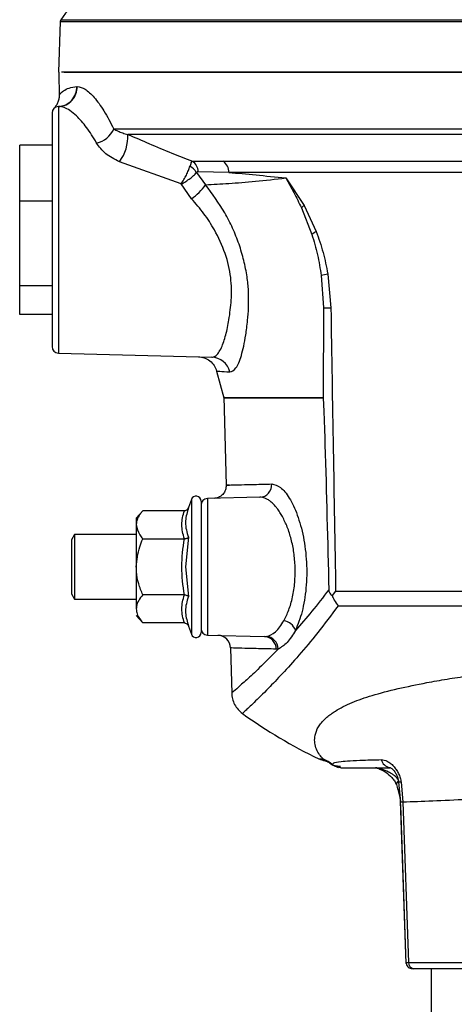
# Model space of a CAD drawing. Header units: millimetres. Extents: x 331 to 1582, y 149 to 1302.
# Tile 35 of 38: x 1306 to 1374, y 749 to 901. Entities that reach past the tile are written whole.
import ezdxf

# ---------------------------------------------------------------- set-up
doc = ezdxf.new("R2010")
doc.units = ezdxf.units.MM

msp = doc.modelspace()

# ---------------------------------------------------------------- linework, layer by layer
at = {"color": 8, "linetype": 'Continuous', "lineweight": 25}
for p, q in [((1312.86, 901.11), (1492.12, 901.11)), ((1312.76, 900.83), (1492.21, 900.83)), ((1492.24, 884.24), (1321.01, 884.24)), ((1491.75, 883.41), (1323.18, 883.41)), ((1332.99, 827.08), (1332.99, 816.69)), ((1332.99, 816.69), (1332.99, 806.3)), ((1352.66, 787.08), (1353.31, 787.08))]:
    msp.add_line(p, q, dxfattribs=at)
at = {"color": 7, "linetype": 'Continuous', "lineweight": 25}
for p, q in [((1312.76, 900.83), (1312.49, 892.99)), ((1312.52, 892.66), (1312.6, 889.56)), ((1315.29, 890.79), (1315.36, 890.8)), ((1311.79, 887.43), (1311.77, 887.41)), ((1312.46, 887.72), (1312.46, 849.66)), ((1306.49, 873.09), (1306.49, 881.74)), ((1311.49, 881.74), (1306.49, 881.74)), ((1331.43, 875.76), (1321.89, 879.2)), ((1333.14, 879.27), (1337.91, 879.27)), ((1337.91, 879.27), (1467.06, 879.27)), ((1333.76, 877.53), (1335.18, 875.64)), ((1338.77, 877.55), (1334.05, 877.65)), ((1466.21, 877.55), (1338.77, 877.55)), ((1347.56, 876.69), (1350.39, 872.46)), ((1333.01, 873.48), (1331.43, 875.76)), ((1306.49, 860.04), (1306.49, 873.09)), ((1311.49, 873.09), (1306.49, 873.09)), ((1349.98, 872.07), (1351.58, 867.98)), ((1350.39, 872.46), (1352.27, 868.41)), ((1353.04, 861.63), (1353.36, 856.68)), ((1354.04, 861.87), (1354.52, 856.67)), ((1311.49, 860.04), (1306.49, 860.04)), ((1306.49, 855.64), (1306.49, 860.04)), ((1311.49, 855.64), (1306.49, 855.64)), ((1353.36, 856.68), (1353.31, 842.78)), ((1312.46, 849.66), (1336.14, 849.04)), ((1336.89, 846.9), (1338.02, 842.78)), ((1338.02, 842.94), (1338.37, 829.29)), ((1332.99, 827.08), (1332.54, 825.84)), ((1343.56, 827.43), (1335.46, 827.22)), ((1335.46, 827.22), (1335.46, 806.16)), ((1325.49, 825.35), (1324.49, 824.19)), ((1331.91, 825.35), (1325.49, 825.35)), ((1332.54, 825.84), (1332.48, 825.56)), ((1324.49, 824.19), (1324.49, 823.19)), ((1324.49, 823.19), (1324.49, 816.69)), ((1314.97, 821.69), (1314.49, 820.86)), ((1314.49, 820.86), (1314.49, 812.52)), ((1324.49, 821.69), (1314.97, 821.69)), ((1314.97, 821.69), (1314.97, 811.69)), ((1325.49, 821.02), (1331.91, 821.02)), ((1332.54, 821.26), (1332.08, 816.69)), ((1324.49, 816.69), (1324.49, 810.2)), ((1332.08, 816.69), (1332.54, 812.12)), ((1355.26, 812.92), (1354.71, 812.27)), ((1355.26, 812.92), (1449.71, 812.92)), ((1314.49, 812.52), (1314.97, 811.69)), ((1314.97, 811.69), (1324.49, 811.69)), ((1331.91, 812.36), (1325.49, 812.36)), ((1355.63, 810.67), (1449.35, 810.67)), ((1324.49, 809.19), (1325.49, 808.03)), ((1331.91, 808.03), (1325.49, 808.03)), ((1332.48, 807.81), (1332.54, 807.54)), ((1332.54, 807.54), (1332.99, 806.3)), ((1335.46, 806.16), (1344.26, 805.93)), ((1344.26, 805.93), (1344.56, 805.95)), ((1339.03, 804.18), (1339.21, 797.16)), ((1346.4, 804.01), (1346.1, 803.99)), ((1354.9, 786.08), (1355.67, 785.73)), ((1364.97, 783.51), (1365.25, 780.39)), ((1365.37, 783.44), (1365.64, 780.42)), ((1365.24, 780.55), (1366.11, 755.5)), ((1365.27, 779.86), (1366.11, 755.5)), ((1365.64, 780.42), (1366.5, 755.66)), ((1366.5, 755.66), (1375.42, 755.66)), ((1369.99, 754.69), (1369.99, 743.69))]:
    msp.add_line(p, q, dxfattribs=at)
at = {"color": 8, "linetype": 'Continuous', "lineweight": 25, "flags": 128}
msp.add_lwpolyline([(1365.37, 783.44), (1365.18, 783.45), (1365.05, 783.46), (1364.98, 783.49), (1364.98, 783.53), (1364.98, 783.53)], dxfattribs=at)
at = {"color": 7, "linetype": 'Continuous', "lineweight": 25}
for centre, radius, start, end in [((1393.99, 842.65), 100, 138.5788, 144.2252), ((1313.26, 900.82), 0.5, 144.2252, 178), ((1313.51, 892.69), 1, 162.514, 181.5), ((1312.34, 890.67), 2.96, 272.3961, 2.4125), ((1312.41, 890.67), 2.95, 272.4201, 2.4362), ((1312.49, 886.72), 1, 91.5, 180), ((1317.49, 885.82), 3.85, 283.0146, 335.7612), ((1316.63, 883.11), 6.56, 323.4078, 2.6641), ((1331.58, 876.29), 2.5, 29.6159, 61.4155), ((1332.02, 877.57), 2.04, 2.5088, 56.6441), ((1336.67, 877.58), 2.1, 359.0441, 53.6604), ((1327.76, 880.93), 9.11, 305.1639, 324.5059), ((1355.29, 866.83), 7.46, 130.9952, 135.378), ((1356.71, 860.52), 9.05, 119.3898, 124.5404), ((1358.46, 841.76), 20.59, 102.387, 105.2592), ((1354.35, 935.42), 78.75, 269.277, 270.1182), ((1312.49, 850.66), 1, 180, 268.5), ((1336.04, 846.09), 2.96, 13.1588, 88.194), ((1343.45, 829.37), 1.95, 273.0855, 3.0754), ((1333.71, 826.82), 0.773, 0, 160), ((1335.49, 826.22), 1, 91.5, 180), ((1346.83, 806.02), 2.4, 21.3939, 79.5153), ((1335.49, 807.16), 1, 180, 268.5), ((1333.71, 806.56), 0.773, 200, 0), ((1337.03, 804.12), 2, 1.5, 88.5), ((1344.16, 803.99), 1.94, 359.7968, 87.0003), ((1344.4, 803.97), 1.99, 1.2476, 85.5487), ((1384.85, 854.82), 75, 234.0971, 244.5868), ((1354.38, 790.69), 4, 244.5868, 259.195), ((1350.53, 780.94), 6.73, 50.642, 65.6568), ((1367.41, 755.59), 0.911, 175.6078, 263.1213)]:
    msp.add_arc(centre, radius, start, end, dxfattribs=at)
at = {"color": 8, "linetype": 'Continuous', "lineweight": 25}
for centre, radius, start, end in [((1363.98, 787.43), 1.76, 196.0779, 257.6115), ((1365.23, 783.1), 0.596, 121.3339, 181.8703)]:
    msp.add_arc(centre, radius, start, end, dxfattribs=at)
at = {"color": 7, "linetype": 'Continuous', "lineweight": 25}
for points, knots in [([(1492.42, 892.99), (1492.35, 892.99), (1492.2, 892.99), (1491.02, 892.99), (1489.06, 892.99), (1486.22, 892.99), (1482.48, 892.99), (1477.87, 892.99), (1472.42, 892.99), (1466.19, 892.99), (1459.28, 892.99), (1451.81, 892.99), (1443.9, 892.99), (1435.7, 892.99), (1427.34, 892.99), (1419, 892.99), (1410.72, 892.99), (1402.49, 892.99), (1394.26, 892.99), (1385.97, 892.99), (1377.64, 892.99), (1369.28, 892.99), (1361.07, 892.99), (1353.17, 892.99), (1345.69, 892.99), (1338.79, 892.99), (1332.56, 892.99), (1327.11, 892.99), (1322.49, 892.99), (1318.76, 892.99), (1315.93, 892.99), (1313.92, 892.99), (1313.26, 892.99), (1312.94, 892.99)], [0, 0, 0, 0, 0.029501, 0.059996, 0.091396, 0.123593, 0.156458, 0.189841, 0.22358, 0.257499, 0.291418, 0.325157, 0.358541, 0.391405, 0.423602, 0.455003, 0.485002, 0.514999, 0.544997, 0.574994, 0.606395, 0.638592, 0.671457, 0.70484, 0.738579, 0.772498, 0.806417, 0.840156, 0.873539, 0.906404, 0.938601, 0.970002, 1, 1, 1, 1]), ([(1313.36, 892.99), (1313.62, 892.99), (1314.25, 892.99), (1316.25, 892.99), (1319.2, 892.99), (1322.99, 892.99), (1327.54, 892.99), (1332.81, 892.99), (1338.75, 892.99), (1345.3, 892.99), (1352.41, 892.99), (1359.99, 892.99), (1367.99, 892.99), (1376.32, 892.99), (1384.9, 892.99), (1393.65, 892.99), (1402.49, 892.99), (1411.32, 892.99), (1420.07, 892.99), (1428.66, 892.99), (1436.99, 892.99), (1444.98, 892.99), (1452.57, 892.99), (1459.68, 892.99), (1466.23, 892.99), (1472.17, 892.99), (1477.44, 892.99), (1481.99, 892.99), (1485.77, 892.99), (1488.75, 892.99), (1490.89, 892.99), (1492.24, 892.99), (1492.4, 892.99), (1492.49, 892.99)], [0, 0, 0, 0, 0.021509, 0.054125, 0.086742, 0.119358, 0.151975, 0.184591, 0.217207, 0.249824, 0.28244, 0.315056, 0.347673, 0.380289, 0.412905, 0.445522, 0.478138, 0.510755, 0.543371, 0.575987, 0.608604, 0.64122, 0.673836, 0.706453, 0.739069, 0.771685, 0.804302, 0.836918, 0.869535, 0.902151, 0.934767, 0.967384, 1, 1, 1, 1]), ([(1312.6, 889.56), (1312.63, 889.6), (1312.69, 889.67), (1313.22, 890.13), (1314.03, 890.62), (1314.87, 890.74), (1315.29, 890.79)], [0, 0, 0, 0, 0.249468, 0.499077, 0.749527, 1, 1, 1, 1]), ([(1315.36, 890.8), (1315.76, 890.72), (1316.55, 890.56), (1317.98, 889.2), (1319.51, 887.17), (1320.51, 885.22), (1321.01, 884.24)], [0, 0, 0, 0, 0.249725, 0.498039, 0.74862, 1, 1, 1, 1]), ([(1312.6, 889.56), (1312.59, 889.36), (1312.58, 888.97), (1312.41, 888.39), (1312.15, 887.86), (1311.89, 887.56), (1311.77, 887.41)], [0, 0, 0, 0, 0.24755, 0.499999, 0.752448, 1, 1, 1, 1]), ([(1318.36, 882.07), (1318.11, 882.51), (1317.6, 883.38), (1316.81, 884.49), (1316.03, 885.47), (1315.16, 886.38), (1314.25, 887.13), (1313.33, 887.64), (1312.8, 887.69), (1312.53, 887.72)], [0, 0, 0, 0, 0.125299, 0.249755, 0.374413, 0.500027, 0.671207, 0.835305, 1, 1, 1, 1]), ([(1311.49, 886.72), (1311.49, 886.66), (1311.49, 886.54), (1311.49, 885.53), (1311.49, 883.87), (1311.49, 881.53), (1311.49, 878.64), (1311.49, 875.41), (1311.49, 872.05), (1311.49, 869.79), (1311.49, 868.69)], [0, 0, 0, 0, 0.116516, 0.240011, 0.368641, 0.5, 0.631359, 0.759989, 0.883484, 1, 1, 1, 1]), ([(1321.01, 884.24), (1321.22, 884.13), (1321.63, 883.92), (1322.36, 883.62), (1322.91, 883.48), (1323.18, 883.41)], [0, 0, 0, 0, 0.357637, 0.684648, 1, 1, 1, 1]), ([(1323.18, 883.41), (1324.27, 882.94), (1326.5, 881.96), (1329.83, 880.57), (1332.08, 879.68), (1333.14, 879.27)], [0, 0, 0, 0, 0.33366, 0.687778, 1, 1, 1, 1]), ([(1321.89, 879.2), (1321.13, 879.57), (1319.59, 880.32), (1318.77, 881.49), (1318.36, 882.07)], [0, 0, 0, 0, 0.50076, 1, 1, 1, 1]), ([(1331.43, 875.76), (1331.57, 875.98), (1331.85, 876.43), (1332.23, 877.15), (1332.56, 877.87), (1332.71, 878.28), (1332.78, 878.49)], [0, 0, 0, 0, 0.245683, 0.49309, 0.744295, 1, 1, 1, 1]), ([(1332.78, 878.49), (1332.85, 878.68), (1332.98, 879.05), (1333.09, 879.2), (1333.14, 879.27)], [0, 0, 0, 0, 0.5260375, 1, 1, 1, 1]), ([(1331.43, 875.76), (1331.67, 875.89), (1332.14, 876.15), (1332.8, 876.6), (1333.38, 877.07), (1333.63, 877.37), (1333.76, 877.53)], [0, 0, 0, 0, 0.245774, 0.493152, 0.744304, 1, 1, 1, 1]), ([(1334.05, 877.65), (1334, 877.65), (1333.89, 877.65), (1333.8, 877.57), (1333.76, 877.53)], [0, 0, 0, 0, 0.513463, 1, 1, 1, 1]), ([(1335.18, 875.64), (1336.36, 875.7), (1338.72, 875.83), (1342.82, 876.14), (1345.97, 876.51), (1347.56, 876.69)], [0, 0, 0, 0, 0.329615, 0.66342, 1, 1, 1, 1]), ([(1338.77, 877.55), (1340.14, 877.42), (1342.87, 877.18), (1346, 876.85), (1347.56, 876.69)], [0, 0, 0, 0, 0.499894, 1, 1, 1, 1]), ([(1347.56, 876.69), (1347.98, 875.95), (1348.83, 874.46), (1349.6, 872.87), (1349.98, 872.07)], [0, 0, 0, 0, 0.50002, 1, 1, 1, 1]), ([(1341.82, 856.69), (1341.83, 857.55), (1341.86, 859.08), (1341.6, 861.54), (1341.13, 863.95), (1340.38, 866.48), (1339.39, 868.95), (1337.78, 872.12), (1336.22, 874.23), (1335.18, 875.64)], [0, 0, 0, 0, 0.138664, 0.247682, 0.373239, 0.498211, 0.62384, 0.749379, 1, 1, 1, 1]), ([(1336.55, 868.69), (1336.03, 869.54), (1334.98, 871.25), (1333.67, 872.73), (1333.01, 873.48)], [0, 0, 0, 0, 0.494923, 1, 1, 1, 1]), ([(1311.49, 868.69), (1311.49, 867.59), (1311.49, 865.33), (1311.49, 861.97), (1311.49, 858.74), (1311.49, 855.85), (1311.49, 853.51), (1311.49, 851.85), (1311.49, 850.84), (1311.49, 850.72), (1311.49, 850.66)], [0, 0, 0, 0, 0.116516, 0.240011, 0.368641, 0.5, 0.631359, 0.759989, 0.883484, 1, 1, 1, 1]), ([(1336.14, 849.04), (1336.32, 849.07), (1336.68, 849.13), (1337.17, 849.66), (1337.61, 850.43), (1337.99, 851.38), (1338.3, 852.44), (1338.57, 853.58), (1338.81, 854.86), (1339, 856.27), (1339.17, 857.86), (1339.22, 859.54), (1339.04, 861.93), (1338.35, 865.1), (1337.15, 867.49), (1336.55, 868.69)], [0, 0, 0, 0, 0.085889, 0.169162, 0.24982, 0.318324, 0.382702, 0.442957, 0.499096, 0.563463, 0.623221, 0.686827, 0.747811, 0.872954, 1, 1, 1, 1]), ([(1351.58, 867.98), (1351.9, 866.94), (1352.52, 864.87), (1352.87, 862.7), (1353.04, 861.63)], [0, 0, 0, 0, 0.502575, 1, 1, 1, 1]), ([(1352.27, 868.41), (1352.64, 867.36), (1353.39, 865.24), (1353.83, 863), (1354.04, 861.87)], [0, 0, 0, 0, 0.499498, 1, 1, 1, 1]), ([(1338.93, 846.76), (1339.25, 846.86), (1339.73, 847.02), (1340.31, 848.13), (1340.71, 849.26), (1341.08, 850.7), (1341.41, 852.5), (1341.67, 854.51), (1341.77, 856.02), (1341.82, 856.69)], [0, 0, 0, 0, 0.249639, 0.375074, 0.499765, 0.624187, 0.749776, 0.88954, 1, 1, 1, 1]), ([(1354.52, 856.67), (1354.64, 849.38), (1354.88, 834.79), (1355.14, 820.21), (1355.26, 812.92)], [0, 0, 0, 0, 0.5, 1, 1, 1, 1]), ([(1334.07, 849.1), (1334.38, 849.06), (1335.02, 848.99), (1335.87, 848.5), (1336.55, 847.79), (1336.78, 847.19), (1336.89, 846.9)], [0, 0, 0, 0, 0.243537, 0.5000003, 0.7564634, 1, 1, 1, 1]), ([(1353.31, 842.78), (1353.31, 842.78), (1353.31, 842.78), (1353.31, 842.79), (1353.31, 842.79), (1353.31, 842.78), (1353.32, 842.78), (1353.32, 842.75), (1353.34, 842.62), (1353.38, 842.04), (1353.49, 839.63), (1353.79, 829.9), (1354.02, 820.6), (1354.2, 813.15)], [0, 0, 0, 0, 0.000111, 0.000212, 0.00031, 0.000416, 0.000677, 0.001033, 0.003586, 0.014515, 0.060075, 0.246371, 1, 1, 1, 1]), ([(1338.85, 829.31), (1338.65, 829.3), (1338.26, 829.29), (1338.45, 829.3), (1339.22, 829.32), (1340.64, 829.35), (1342.63, 829.41), (1344.48, 829.45), (1345.4, 829.48)], [0, 0, 0, 0, 0.1655183, 0.3314945, 0.4979297, 0.664825, 0.8321814, 1, 1, 1, 1]), ([(1345.4, 829.48), (1345.84, 829.38), (1346.73, 829.17), (1348.13, 827.44), (1349.38, 824.82), (1350.35, 821.38), (1350.85, 817.41), (1350.77, 813.36), (1350.15, 809.63), (1349.43, 807.8), (1349.07, 806.89)], [0, 0, 0, 0, 0.125409, 0.250486, 0.375604, 0.500718, 0.625734, 0.750607, 0.875365, 1, 1, 1, 1]), ([(1338.37, 829.29), (1338.35, 829.04), (1338.31, 828.53), (1337.87, 827.83), (1337.2, 827.34), (1336.69, 827.27), (1336.45, 827.24)], [0, 0, 0, 0, 0.24333, 0.499252, 0.755556, 1, 1, 1, 1]), ([(1334.49, 826.82), (1334.49, 826.78), (1334.49, 826.72), (1334.49, 826.15), (1334.49, 825.22), (1334.49, 823.9), (1334.49, 822.28), (1334.49, 820.47), (1334.49, 818.58), (1334.49, 817.31), (1334.49, 816.69)], [0, 0, 0, 0, 0.116516, 0.240011, 0.368641, 0.5, 0.631359, 0.759989, 0.883484, 1, 1, 1, 1]), ([(1349.01, 816.69), (1348.96, 817.43), (1348.86, 818.9), (1348.5, 820.64), (1348.12, 821.93), (1347.8, 822.83), (1347.43, 823.68), (1347.05, 824.43), (1346.64, 825.13), (1346.23, 825.71), (1345.78, 826.24), (1345.34, 826.68), (1344.87, 827.02), (1344.42, 827.27), (1343.98, 827.41), (1343.69, 827.42), (1343.56, 827.43)], [0, 0, 0, 0, 0.123282, 0.246736, 0.307618, 0.371449, 0.431829, 0.496775, 0.555899, 0.622114, 0.676424, 0.748245, 0.810894, 0.873609, 0.940312, 1, 1, 1, 1]), ([(1325.49, 825.35), (1325.37, 825.21), (1325.14, 824.93), (1324.85, 824.49), (1324.64, 824.03), (1324.53, 823.66), (1324.49, 823.38), (1324.49, 823.25), (1324.49, 823.19)], [0, 0, 0, 0, 0.204398, 0.409618, 0.618382, 0.828937, 0.914387, 1, 1, 1, 1]), ([(1331.91, 825.35), (1331.98, 825.36), (1332.12, 825.37), (1332.3, 825.49), (1332.45, 825.65), (1332.51, 825.77), (1332.54, 825.84)], [0, 0, 0, 0, 0.230865, 0.499501, 0.749863, 1, 1, 1, 1]), ([(1334.49, 826.22), (1334.49, 826.19), (1334.49, 826.12), (1334.49, 825.59), (1334.49, 824.71), (1334.49, 823.47), (1334.49, 821.95), (1334.49, 820.24), (1334.49, 818.47), (1334.49, 817.27), (1334.49, 816.69)], [0, 0, 0, 0, 0.116516, 0.240011, 0.368641, 0.5, 0.631359, 0.759989, 0.883484, 1, 1, 1, 1]), ([(1324.49, 823.19), (1324.59, 822.66), (1324.75, 821.92), (1325.32, 821.23), (1325.49, 821.02)], [0, 0, 0, 0, 0.699449, 1, 1, 1, 1]), ([(1324.49, 816.69), (1324.59, 817.73), (1324.75, 819.23), (1325.32, 820.61), (1325.49, 821.02)], [0, 0, 0, 0, 0.699449, 1, 1, 1, 1]), ([(1331.91, 821.02), (1331.98, 821.02), (1332.12, 821.03), (1332.3, 821.09), (1332.45, 821.17), (1332.51, 821.23), (1332.54, 821.26)], [0, 0, 0, 0, 0.230869, 0.499512, 0.750083, 1, 1, 1, 1]), ([(1325.49, 812.36), (1325.26, 812.93), (1324.81, 814.08), (1324.52, 815.56), (1324.5, 816.44), (1324.49, 816.69)], [0, 0, 0, 0, 0.409697, 0.828853, 1, 1, 1, 1]), ([(1334.49, 816.69), (1334.49, 816.07), (1334.49, 814.8), (1334.49, 812.91), (1334.49, 811.1), (1334.49, 809.48), (1334.49, 808.16), (1334.49, 807.23), (1334.49, 806.66), (1334.49, 806.6), (1334.49, 806.56)], [0, 0, 0, 0, 0.116516, 0.240011, 0.368641, 0.5, 0.631359, 0.759989, 0.883484, 1, 1, 1, 1]), ([(1334.49, 816.69), (1334.49, 816.11), (1334.49, 814.91), (1334.49, 813.14), (1334.49, 811.43), (1334.49, 809.91), (1334.49, 808.67), (1334.49, 807.79), (1334.49, 807.26), (1334.49, 807.2), (1334.49, 807.16)], [0, 0, 0, 0, 0.116516, 0.2400113, 0.3686408, 0.5, 0.6313592, 0.7599887, 0.883484, 1, 1, 1, 1]), ([(1347.27, 808.37), (1347.53, 808.9), (1348.06, 809.95), (1348.64, 811.99), (1349.01, 814.27), (1349.01, 815.88), (1349.01, 816.69)], [0, 0, 0, 0, 0.251769, 0.502595, 0.750918, 1, 1, 1, 1]), ([(1354.2, 813.15), (1353.32, 812.01), (1351.53, 809.69), (1349.9, 807.84), (1349.07, 806.89)], [0, 0, 0, 0, 0.491068, 1, 1, 1, 1]), ([(1354.2, 813.15), (1354.2, 813.07), (1354.21, 812.93), (1354.31, 812.69), (1354.47, 812.47), (1354.63, 812.34), (1354.71, 812.27)], [0, 0, 0, 0, 0.178222, 0.356691, 0.663635, 1, 1, 1, 1]), ([(1325.49, 812.36), (1325.26, 812.08), (1324.81, 811.5), (1324.52, 810.76), (1324.5, 810.32), (1324.49, 810.2)], [0, 0, 0, 0, 0.409697, 0.828853, 1, 1, 1, 1]), ([(1331.91, 812.36), (1331.98, 812.36), (1332.12, 812.35), (1332.3, 812.29), (1332.45, 812.21), (1332.51, 812.15), (1332.54, 812.12)], [0, 0, 0, 0, 0.230869, 0.499512, 0.750083, 1, 1, 1, 1]), ([(1354.71, 812.27), (1354.82, 812.02), (1355.06, 811.45), (1355.42, 810.95), (1355.63, 810.67)], [0, 0, 0, 0, 0.430531, 1, 1, 1, 1]), ([(1324.49, 810.2), (1324.52, 809.94), (1324.57, 809.42), (1324.9, 808.8), (1325.23, 808.34), (1325.4, 808.13), (1325.49, 808.03)], [0, 0, 0, 0, 0.345299, 0.700067, 0.849872, 1, 1, 1, 1]), ([(1355.63, 810.67), (1354.57, 809.24), (1352.45, 806.39), (1349.55, 802.97), (1346.98, 800.12), (1344.56, 797.61), (1342.54, 795.63), (1341.13, 794.31), (1340.95, 794.15), (1340.87, 794.07)], [0, 0, 0, 0, 0.125361, 0.250786, 0.375836, 0.50002, 0.666986, 0.834011, 1, 1, 1, 1]), ([(1344.56, 805.95), (1345.04, 806.1), (1346.01, 806.41), (1346.85, 807.72), (1347.27, 808.37)], [0, 0, 0, 0, 0.502031, 1, 1, 1, 1]), ([(1331.91, 808.03), (1331.98, 808.02), (1332.12, 808.01), (1332.3, 807.89), (1332.45, 807.74), (1332.51, 807.61), (1332.54, 807.54)], [0, 0, 0, 0, 0.230869, 0.499512, 0.750083, 1, 1, 1, 1]), ([(1349.07, 806.89), (1348.64, 806.2), (1347.78, 804.82), (1346.86, 804.28), (1346.4, 804.01)], [0, 0, 0, 0, 0.499382, 1, 1, 1, 1]), ([(1346.1, 803.99), (1345.01, 804.02), (1342.82, 804.07), (1340.67, 804.13), (1339.28, 804.17), (1339.11, 804.17), (1339.03, 804.18)], [0, 0, 0, 0, 0.251694, 0.502259, 0.751694, 1, 1, 1, 1]), ([(1353.31, 787.08), (1353.13, 787.27), (1352.75, 787.7), (1352.28, 788.52), (1352.01, 789.45), (1352, 790.5), (1352.28, 791.46), (1352.79, 792.3), (1353.29, 792.9), (1353.87, 793.46), (1354.51, 793.97), (1355.33, 794.52), (1356.39, 795.12), (1357.75, 795.76), (1359.24, 796.33), (1361.52, 797.06), (1364.78, 797.9), (1368.74, 798.73), (1372.42, 799.38), (1375.69, 799.87), (1379.76, 800.4), (1384.72, 800.9), (1390.6, 801.33), (1396.54, 801.58), (1402.5, 801.67), (1408.46, 801.58), (1413.73, 801.36), (1418.29, 801.05), (1422.16, 800.71), (1426.41, 800.25), (1430.98, 799.64), (1434.92, 798.97), (1437.92, 798.37), (1440.09, 797.89), (1442.16, 797.38), (1443.92, 796.9), (1445.4, 796.44), (1446.62, 795.99), (1447.77, 795.51), (1448.83, 794.99), (1449.61, 794.54), (1450.19, 794.15), (1450.6, 793.85), (1451, 793.53), (1451.38, 793.19), (1451.73, 792.84), (1452.04, 792.46), (1452.32, 792.07), (1452.61, 791.58), (1452.82, 791.06), (1452.92, 790.61), (1452.96, 790.27), (1452.98, 789.86), (1452.92, 789.32), (1452.71, 788.56), (1452.29, 787.77), (1451.87, 787.3), (1451.67, 787.08)], [0, 0, 0, 0, 0.021025, 0.045034, 0.069111, 0.090251, 0.118096, 0.132079, 0.14527, 0.157633, 0.169135, 0.179749, 0.196145, 0.21205, 0.22744, 0.242298, 0.275268, 0.307621, 0.328814, 0.349677, 0.370191, 0.403428, 0.436176, 0.468392, 0.500044, 0.531702, 0.563906, 0.585669, 0.607649, 0.629831, 0.660571, 0.692157, 0.708252, 0.724531, 0.740984, 0.7576, 0.769502, 0.781723, 0.794256, 0.807091, 0.820217, 0.826715, 0.833576, 0.840792, 0.848356, 0.85626, 0.864495, 0.873054, 0.881925, 0.897127, 0.907028, 0.911784, 0.920538, 0.935205, 0.949912, 0.976768, 1, 1, 1, 1]), ([(1339.21, 797.23), (1339.24, 796.92), (1339.29, 796.31), (1339.64, 795.44), (1340.16, 794.66), (1340.63, 794.26), (1340.87, 794.07)], [0, 0, 0, 0, 0.246526, 0.499844, 0.753244, 1, 1, 1, 1]), ([(1353.63, 786.76), (1353.49, 786.8), (1353.23, 786.87), (1353.28, 787.01), (1353.31, 787.08)], [0, 0, 0, 0, 0.520733, 1, 1, 1, 1]), ([(1354.8, 786.15), (1354.8, 786.25), (1354.81, 786.45), (1355.76, 786.66), (1357.43, 786.78), (1359.46, 786.87), (1361.34, 786.92), (1362.29, 786.94)], [0, 0, 0, 0, 0.247327, 0.496703, 0.662859, 0.830382, 1, 1, 1, 1]), ([(1362.29, 786.94), (1362.6, 786.9), (1363.05, 786.84), (1363.73, 786.39), (1364.2, 785.96), (1364.63, 785.42), (1364.97, 784.81), (1365.24, 784.14), (1365.33, 783.67), (1365.37, 783.44)], [0, 0, 0, 0, 0.265372, 0.394484, 0.520836, 0.644058, 0.764079, 0.882806, 1, 1, 1, 1]), ([(1353.65, 786.76), (1353.81, 786.72), (1354.07, 786.65), (1354.63, 786.24), (1354.84, 786.09)], [0, 0, 0, 0, 0.620683, 1, 1, 1, 1]), ([(1356.08, 785.69), (1356.14, 785.69), (1356.27, 785.69), (1356.77, 785.69), (1357.68, 785.69), (1359.13, 785.69), (1361.06, 785.69), (1362.79, 785.69), (1363.62, 785.69)], [0, 0, 0, 0, 0.172016, 0.340978, 0.508707, 0.677908, 0.84561, 1, 1, 1, 1]), ([(1364.87, 783.95), (1364.71, 784.13), (1364.43, 784.44), (1364.01, 784.7), (1363.7, 784.88), (1363.22, 785.14), (1362.59, 785.4), (1361.97, 785.58), (1361.7, 785.65), (1361.58, 785.67), (1361.48, 785.69), (1361.44, 785.69), (1361.41, 785.69)], [0, 0, 0, 0, 0.189535, 0.32446, 0.369537, 0.459538, 0.729089, 0.863813, 0.89986, 0.932105, 0.965485, 1, 1, 1, 1]), ([(1361.54, 785.68), (1361.56, 785.67), (1361.61, 785.66), (1361.79, 785.6), (1362.26, 785.43), (1363.06, 784.99), (1363.83, 784.34), (1364.37, 783.66), (1364.54, 783.27), (1364.63, 783.08)], [0, 0, 0, 0, 0.035648, 0.075091, 0.168953, 0.410071, 0.696576, 0.847337, 1, 1, 1, 1]), ([(1363.62, 785.71), (1363.62, 785.72), (1363.63, 785.73), (1363.74, 785.7), (1363.92, 785.58), (1364.15, 785.37), (1364.4, 785.05), (1364.65, 784.62), (1364.86, 784.1), (1364.93, 783.71), (1364.97, 783.51)], [0, 0, 0, 0, 0.088168, 0.195039, 0.308723, 0.430719, 0.560947, 0.699331, 0.845704, 1, 1, 1, 1]), ([(1364.63, 783.08), (1364.8, 782.57), (1365.14, 781.55), (1365.23, 780.42), (1365.27, 779.86)], [0, 0, 0, 0, 0.499704, 1, 1, 1, 1]), ([(1365.64, 780.42), (1367.12, 780.47), (1370.03, 780.58), (1373.7, 780.75), (1375.51, 780.83)], [0, 0, 0, 0, 0.507877, 1, 1, 1, 1]), ([(1366.1, 755.66), (1366.12, 755.53), (1366.16, 755.28), (1366.39, 754.95), (1366.73, 754.73), (1366.98, 754.7), (1367.11, 754.69)], [0, 0, 0, 0, 0.240944, 0.500487, 0.759774, 1, 1, 1, 1]), ([(1367.11, 754.69), (1367.11, 754.69), (1367.11, 754.69), (1367.24, 754.69), (1367.3, 754.69)], [0, 0, 0, 0, 0.499956, 1, 1, 1, 1])]:
    msp.add_open_spline(points, degree=3, knots=knots, dxfattribs=at)
at = {"color": 8, "linetype": 'Continuous', "lineweight": 25}
for points, knots in [([(1336.89, 846.9), (1336.97, 846.89), (1337.14, 846.88), (1338.33, 846.8), (1338.93, 846.76)], [0, 0, 0, 0, 0.497274, 1, 1, 1, 1]), ([(1332.48, 825.56), (1332.28, 824.88), (1331.86, 823.43), (1332.3, 822.02), (1332.54, 821.26)], [0, 0, 0, 0, 0.467562, 1, 1, 1, 1]), ([(1332.54, 812.12), (1332.3, 811.37), (1331.86, 809.95), (1332.28, 808.5), (1332.48, 807.81)], [0, 0, 0, 0, 0.53064, 1, 1, 1, 1]), ([(1346.4, 804.01), (1345.5, 803.1), (1343.7, 801.27), (1341.65, 799.36), (1340.17, 798.04), (1339.33, 797.3), (1339.28, 797.27), (1339.26, 797.25)], [0, 0, 0, 0, 0.205708, 0.41443, 0.62466, 0.832624, 1, 1, 1, 1]), ([(1355.01, 786.04), (1355.15, 786.01), (1355.35, 785.97), (1355.83, 785.95), (1355.99, 785.95)], [0, 0, 0, 0, 0.668343, 1, 1, 1, 1]), ([(1365.27, 780.41), (1365.28, 780.41), (1365.29, 780.41), (1365.51, 780.42), (1365.64, 780.42)], [0, 0, 0, 0, 0.456158, 1, 1, 1, 1]), ([(1366.12, 755.66), (1366.13, 755.66), (1366.14, 755.66), (1366.38, 755.66), (1366.5, 755.66)], [0, 0, 0, 0, 0.444991, 1, 1, 1, 1])]:
    msp.add_open_spline(points, degree=3, knots=knots, dxfattribs=at)
at = {"color": 7, "linetype": 'Continuous', "lineweight": 25}
for points in [[(1339.83, 842.78), (1339.31, 842.78), (1338.28, 842.78), (1337.89, 842.78), (1338.28, 842.78), (1339.31, 842.78), (1339.83, 842.78)], [(1353.31, 842.78), (1351.73, 842.78), (1348.58, 842.78), (1344.85, 842.78), (1341.81, 842.78), (1340.49, 842.78), (1339.83, 842.78)], [(1339.83, 842.78), (1340.49, 842.78), (1341.81, 842.78), (1344.85, 842.78), (1348.58, 842.78), (1351.73, 842.78), (1353.31, 842.78)], [(1331.91, 821.02), (1331.71, 821.74), (1331.32, 823.19), (1331.71, 824.63), (1331.91, 825.35)], [(1331.91, 812.36), (1331.71, 813.8), (1331.32, 816.69), (1331.71, 819.58), (1331.91, 821.02)], [(1331.91, 808.03), (1331.71, 808.75), (1331.32, 810.2), (1331.71, 811.64), (1331.91, 812.36)], [(1356.08, 785.69), (1355.84, 785.71), (1355.38, 785.75), (1354.99, 786.02), (1354.8, 786.15)], [(1367.3, 754.69), (1368.6, 754.69), (1371.2, 754.69), (1374.42, 754.69), (1376.02, 754.69)]]:
    msp.add_open_spline(points, degree=3, dxfattribs=at)

doc.saveas('drawing.dxf')
